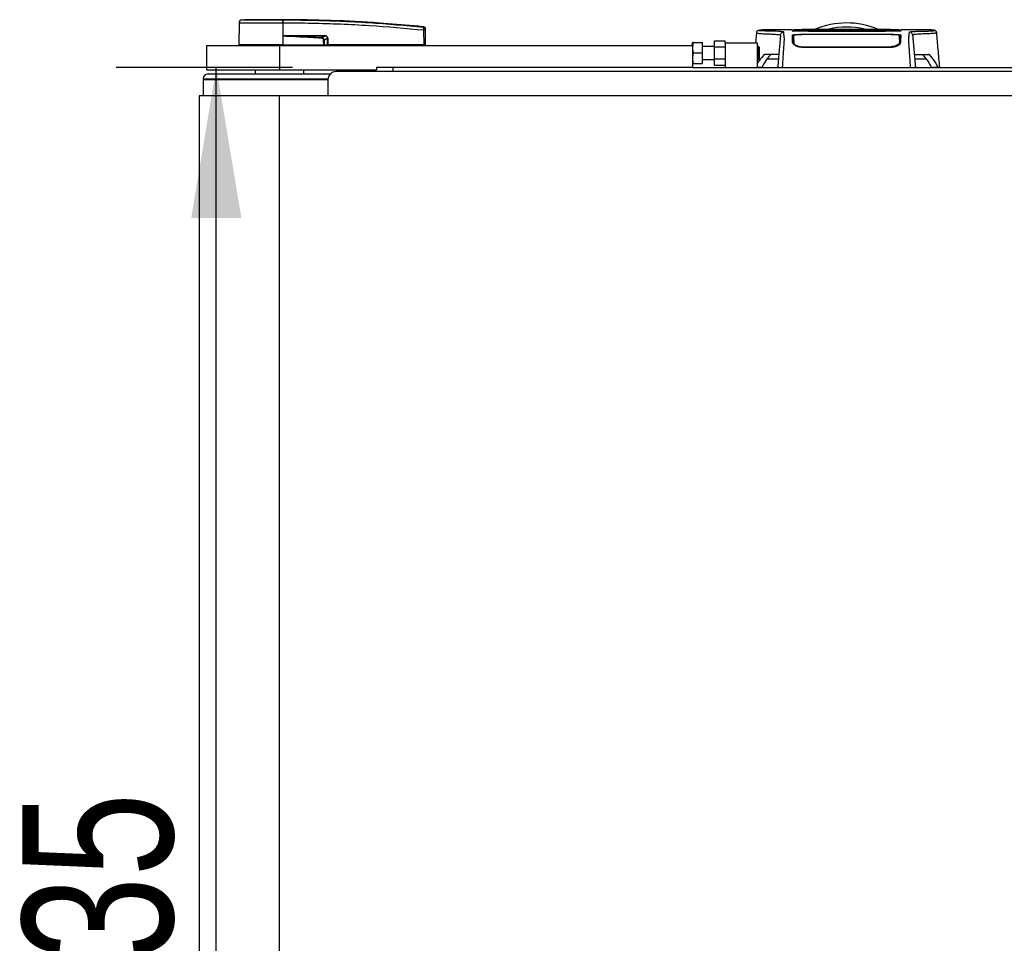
# Model space of a CAD drawing. Header units: millimetres. Extents: x 0 to 420, y 0 to 297.
# Tile 4 of 95: x 53 to 72, y 102 to 121. Entities that reach past the tile are written whole.
import ezdxf

# ---------------------------------------------------------------- set-up
doc = ezdxf.new("R2010")
doc.units = ezdxf.units.MM
doc.layers.add('QUOTE', color=174, linetype='Continuous')
doc.styles.add('SLDTEXTSTYLE3', font='TXT', dxfattribs={"width": 0.75})
doc.dimstyles.new('SLDDIMSTYLE0', dxfattribs={"dimtxt": 3, "dimasz": 3, "dimexe": 0, "dimexo": 0.0625, "dimgap": 0.75, "dimtad": 1, "dimlfac": 30.949255, "dimrnd": 1e-09, "dimzin": 12, "dimdsep": 46, "dimtxsty": 'SLDTEXTSTYLE3', "dimsah": 1, "dimcen": 0.09, "dimadec": 0, "dimazin": 3, "dimtfac": 1, "dimtdec": 3, "dimtofl": 0, "dimtmove": 0, "dimatfit": 3, "dimfxl": 0, "dimfrac": 2, "dimtolj": 1, "dimtzin": 12, "dimarcsym": 0})

# ---------------------------------------------------------------- blocks, each defined once
blk = doc.blocks.new('_D')
at = {"layer": 'QUOTE'}
for p, q in [((58.04, 119.645), (54.521, 119.645)), ((56.521, 86.204), (56.521, 119.645)), ((58.04, 86.204), (54.521, 86.204))]:
    blk.add_line(p, q, dxfattribs=at)
for points in [[(56.521, 119.645), (56.021, 116.645), (57.021, 116.645)], [(56.521, 86.204), (57.021, 89.204), (56.021, 89.204)]]:
    blk.add_solid(points, dxfattribs=at)
at = {"layer": 'QUOTE', "insert": (52.654, 98.491), "char_height": 3, "attachment_point": 1, "rotation": 90, "style": 'SLDTEXTSTYLE3'}
blk.add_mtext('1035', dxfattribs=at)

msp = doc.modelspace()

# ---------------------------------------------------------------- linework, layer by layer
at = {"color": 7, "linetype": 'Continuous', "lineweight": 25}
for p, q in [((57.03232, 120.59413), (57.08853, 120.59858)), ((57.84589, 120.59858), (57.84585, 120.59858)), ((56.97455, 120.53044), (56.97077, 120.09776)), ((57.84594, 120.53046), (57.84626, 120.09776)), ((57.85119, 120.53046), (57.84594, 120.53046)), ((60.6591, 120.45564), (60.66012, 120.45554)), ((60.66257, 120.09776), (60.66005, 120.38708)), ((60.66014, 120.45553), (60.66012, 120.45554)), ((60.68372, 120.38708), (60.68625, 120.09776)), ((67.44243, 120.39609), (67.44663, 120.39609)), ((68.00285, 120.39641), (67.44663, 120.39641)), ((68.03069, 120.38874), (68.03082, 120.37964)), ((68.94184, 120.38018), (68.19869, 120.38018)), ((68.2147, 120.37748), (69.95977, 120.37748)), ((69.88765, 120.36781), (68.28402, 120.36781)), ((69.67287, 120.36473), (68.5016, 120.36473)), ((68.94184, 120.37931), (68.94184, 120.38018)), ((69.23264, 120.37931), (68.94184, 120.37931)), ((68.95799, 120.38015), (69.21648, 120.38016)), ((68.95799, 120.38015), (68.95799, 120.37931)), ((69.21648, 120.38016), (69.21648, 120.37931)), ((69.23264, 120.37931), (69.23264, 120.38018)), ((69.97579, 120.38018), (69.23264, 120.38018)), ((70.14366, 120.38076), (70.1438, 120.38986)), ((70.1437, 120.3843), (70.14367, 120.38219)), ((70.1438, 120.38994), (70.14377, 120.38826)), ((70.14389, 120.39519), (70.14389, 120.39498)), ((70.72752, 120.39641), (70.17162, 120.39641)), ((57.84796, 120.27539), (57.84641, 120.09776)), ((57.84796, 120.27539), (57.84798, 120.27718)), ((57.91631, 120.28107), (58.67457, 120.28107)), ((58.67498, 120.27271), (57.91673, 120.27271)), ((58.61818, 120.24318), (58.67498, 120.27271)), ((58.73946, 120.22819), (58.6713, 120.19276)), ((58.73997, 120.09776), (58.73946, 120.22819)), ((58.7455, 120.22819), (58.74601, 120.09776)), ((66.45389, 120.17872), (66.66392, 120.17872)), ((66.45389, 120.05746), (66.45389, 120.17872)), ((66.66392, 120.13007), (66.66392, 120.17872)), ((67.29004, 120.3402), (67.27167, 120.13007)), ((67.29395, 120.34001), (67.29383, 120.33987)), ((68.94184, 120.30217), (68.19869, 120.30217)), ((68.94184, 120.30683), (69.23264, 120.30683)), ((68.94184, 120.30683), (68.94184, 120.30217)), ((68.95799, 120.3049), (68.95799, 120.30089)), ((69.21648, 120.3049), (68.95799, 120.3049)), ((69.21648, 120.30089), (69.21648, 120.3049)), ((69.96438, 120.30093), (69.21648, 120.30089)), ((69.23264, 120.30683), (69.23264, 120.30217)), ((69.97579, 120.30217), (69.23264, 120.30217)), ((70.88052, 120.34001), (70.88064, 120.33987)), ((56.32441, 120.0816), (56.32441, 119.59694)), ((56.32441, 120.0816), (57.7784, 120.0816)), ((57.84626, 120.09776), (56.97077, 120.09776)), ((56.9865, 120.09776), (56.98678, 120.0816)), ((57.7784, 120.0816), (57.7784, 119.59694)), ((57.7784, 120.0816), (66.0177, 120.0816)), ((57.8456, 120.09776), (57.84559, 120.0816)), ((57.84641, 120.09776), (57.84626, 120.09776)), ((57.84641, 120.09776), (58.66546, 120.09776)), ((58.6604, 120.09776), (58.66028, 120.0816)), ((58.66794, 120.09776), (58.73997, 120.09776)), ((58.72881, 120.09776), (58.72861, 120.0816)), ((58.74601, 120.09776), (58.73997, 120.09776)), ((58.74474, 120.09776), (58.74472, 120.0816)), ((60.66257, 120.09776), (58.74601, 120.09776)), ((60.66138, 120.09776), (60.66136, 120.0816)), ((60.66257, 120.09776), (60.68625, 120.09776)), ((60.67052, 120.09776), (60.67023, 120.0816)), ((64.51625, 120.08241), (64.51625, 120.0816)), ((64.77439, 120.0816), (64.77439, 120.08241)), ((66.02129, 120.14623), (66.0177, 120.13815)), ((66.0177, 120.0816), (66.0177, 120.13815)), ((66.0177, 120.0816), (66.0177, 119.64541)), ((66.03573, 120.14623), (66.21156, 120.14623)), ((66.21156, 119.9362), (66.21156, 120.14623)), ((66.45389, 120.06545), (66.21156, 120.06545)), ((66.45389, 120.05746), (66.66392, 120.05746)), ((66.45389, 119.81495), (66.45389, 120.05746)), ((66.66392, 120.13007), (66.66392, 119.64541)), ((67.31013, 120.13007), (66.66392, 120.13007)), ((67.31013, 119.64541), (67.31013, 120.13007)), ((67.32952, 120.06545), (67.31013, 120.06545)), ((67.34245, 120.05252), (67.32952, 120.06545)), ((67.32952, 119.80696), (67.32952, 120.06545)), ((67.34245, 120.05252), (67.34245, 119.81989)), ((68.03045, 120.12526), (68.04173, 120.09991)), ((68.03499, 120.14254), (68.03494, 120.10604)), ((68.19869, 120.05995), (68.19869, 120.04381)), ((69.97579, 120.04606), (68.19869, 120.04606)), ((69.97579, 120.05992), (69.97578, 120.04383)), ((70.13948, 120.14252), (70.13973, 120.1061)), ((66.03573, 119.9362), (66.21156, 119.9362)), ((66.21156, 119.72618), (66.21156, 119.9362)), ((66.21156, 119.80696), (66.45389, 119.80696)), ((66.45389, 119.81495), (66.66392, 119.81495)), ((66.45389, 119.69369), (66.45389, 119.81495)), ((67.31013, 119.80696), (67.32952, 119.80696)), ((67.32952, 119.80696), (67.34245, 119.81989)), ((67.44239, 119.90315), (67.44902, 119.9069)), ((67.44479, 119.90315), (67.44239, 119.90315)), ((67.72842, 119.80997), (67.50036, 119.80997)), ((70.67412, 119.80997), (70.44606, 119.80997)), ((70.72545, 119.9069), (70.73209, 119.90315)), ((70.73209, 119.90315), (70.72968, 119.90315)), ((56.32441, 119.59694), (57.7784, 119.59694)), ((57.29374, 119.59694), (57.29374, 119.51616)), ((57.7784, 119.59694), (59.71706, 119.59694)), ((58.26307, 119.51616), (58.26307, 119.59694)), ((111.79155, 119.56463), (58.90929, 119.56463)), ((66.0177, 119.64541), (59.71706, 119.64541)), ((59.71706, 119.64541), (59.71706, 119.59694)), ((60.04017, 119.64541), (60.04017, 119.56463)), ((66.0177, 119.73426), (66.02129, 119.72618)), ((66.0177, 119.64541), (211.09389, 119.64541)), ((66.03573, 119.72618), (66.21156, 119.72618)), ((66.45389, 119.69369), (66.66392, 119.69369)), ((67.31013, 119.65166), (67.39872, 119.65166)), ((67.69786, 119.64569), (67.69185, 119.64541)), ((67.69786, 119.64569), (67.71405, 119.64569)), ((67.69786, 119.64541), (67.69786, 119.64569)), ((70.46043, 119.64569), (70.4766, 119.64569)), ((70.4826, 119.64541), (70.4766, 119.64569)), ((70.4766, 119.64569), (70.4766, 119.64541)), ((70.77575, 119.65166), (70.90627, 119.65166)), ((70.90627, 119.65166), (70.91153, 119.64541)), ((56.25979, 119.40307), (56.25915, 119.07996)), ((56.25979, 119.41923), (58.74854, 119.41923)), ((56.25979, 119.40307), (58.74773, 119.40307)), ((56.35672, 119.51616), (58.56959, 119.51616)), ((56.37288, 119.41923), (56.37288, 119.40307)), ((57.35143, 119.40307), (57.35143, 119.41923)), ((57.37266, 119.40631), (57.66361, 119.40631)), ((57.66361, 119.40307), (57.66361, 119.41923)), ((58.56959, 119.51616), (58.79391, 119.51616)), ((58.74773, 119.40307), (58.74773, 119.07996)), ((56.17901, 119.07996), (56.17901, 86.76901)), ((57.7784, 119.07996), (56.17901, 119.07996)), ((57.7784, 86.76901), (57.7784, 119.07996)), ((219.33318, 119.07996), (57.7784, 119.07996))]:
    msp.add_line(p, q, dxfattribs=at)
at = {"color": 7, "linetype": 'Continuous', "lineweight": 25, "flags": 128}
for points in [[(68.95799, 120.38043), (68.63487, 120.38044), (68.19869, 120.38045)], [(69.97579, 120.38045), (69.79484, 120.38044), (69.21648, 120.38043)], [(57.84796, 120.27539), (57.88647, 120.27389), (57.91673, 120.27271)], [(58.61751, 120.22926), (58.61761, 120.23137), (58.61771, 120.23344), (58.6178, 120.23544), (58.61789, 120.23733), (58.61798, 120.23907), (58.61805, 120.24065), (58.61812, 120.24203), (58.61818, 120.24318)], [(68.03238, 120.29226), (68.03234, 120.24693), (68.03233, 120.23504), (68.0323, 120.21161), (68.0323, 120.2016)], [(68.95799, 120.30089), (68.38141, 120.30091), (68.2101, 120.30093)], [(70.14216, 120.2016), (70.14215, 120.22477), (70.14213, 120.24793), (70.1421, 120.29227)], [(57.37202, 119.40307), (57.37245, 119.40533), (57.37367, 119.41008), (57.37515, 119.41397), (57.37682, 119.41685), (57.37864, 119.41863), (57.38052, 119.41923)]]:
    msp.add_lwpolyline(points, dxfattribs=at)
at = {"color": 7, "linetype": 'Continuous', "lineweight": 25}
for centre, radius, start, end in [((57.03917, 120.52988), 0.06462, 96.076872, 179.499989), ((57.60319, 120.54395), 0.24312, 356.819927, 11.918257), ((56.53552, 120.44472), 1.31933, 6.503389, 6.696809), ((57.60847, 120.5441), 0.2431, 356.784062, 11.882918), ((60.67189, 119.67175), 0.71543, 89.051899, 90.948101), ((60.65762, 120.42495), 0.02577, 0.615859, 83.895805), ((69.08724, 118.91841), 1.61555, 67.229382, 112.883607), ((69.08724, 118.91841), 1.53227, 76.526839, 103.39008), ((57.98325, 120.28019), 0.06694, 179.25241, 186.414342), ((58.7415, 120.28019), 0.06694, 179.25241, 186.414342), ((58.74248, 121.05115), 0.82296, 269.78976, 270.21024), ((58.90929, 119.40307), 0.16155, 90, 180), ((56.35672, 119.41923), 0.09693, 90, 180)]:
    msp.add_arc(centre, radius, start, end, dxfattribs=at)
for centre, major_axis, ratio, start_param, end_param in [((58.5914, 120.17455), (0.06463, 0.03416), 0.66301777, 5.94884055, 7.12572739), ((58.5914, 120.17441), (0.07403, 0.03939), 0.77058227, 5.94675229, 7.12363913), ((58.63085, 120.19526), (0.10986, 0.05404), 0.60672542, 5.99588539, 7.17277223), ((58.63167, 120.19534), (0.10394, 0.05145), 0.5569608, 5.9946727, 7.17155954)]:
    msp.add_ellipse(centre, major_axis=major_axis, ratio=ratio, start_param=start_param, end_param=end_param, dxfattribs=at)
for points, knots in [([(57.03232, 120.59413), (57.03441, 120.59413), (57.03859, 120.59413), (57.07124, 120.59417), (57.12278, 120.59414), (57.19299, 120.59415), (57.28004, 120.59415), (57.38098, 120.59412), (57.49344, 120.59415), (57.61001, 120.59415), (57.72712, 120.59414), (57.80309, 120.59415), (57.84108, 120.59416)], [0, 0, 0, 0, 0.1019155, 0.20383364, 0.30575296, 0.40767117, 0.50960195, 0.6115312, 0.71346155, 0.81539292, 0.90769638, 1, 1, 1, 1]), ([(57.84585, 120.59858), (57.79788, 120.59858), (57.70179, 120.59858), (57.56025, 120.59858), (57.42868, 120.59858), (57.31169, 120.59858), (57.21534, 120.59858), (57.14344, 120.59858), (57.09699, 120.59858), (57.09134, 120.59858), (57.08853, 120.59858)], [0, 0, 0, 0, 0.12488045, 0.25013958, 0.37464939, 0.49981249, 0.62476421, 0.74955772, 0.87492377, 1, 1, 1, 1]), ([(57.84108, 120.59416), (57.84284, 120.59417), (57.8446, 120.59418), (57.84636, 120.59415), (57.84636, 120.59415)], [0, 0, 0, 0, 0.99963467, 1, 1, 1, 1]), ([(60.66012, 120.45554), (60.64927, 120.45664), (60.58228, 120.46344), (60.28838, 120.49213), (59.68452, 120.54146), (58.81329, 120.58886), (58.16849, 120.59534), (57.84589, 120.59858)], [0, 0, 0, 0, 0.01170126, 0.07220884, 0.31419353, 0.65688711, 1, 1, 1, 1]), ([(57.84636, 120.59415), (57.84636, 120.59415), (58.03777, 120.59405), (58.42061, 120.59008), (58.99465, 120.57194), (59.74198, 120.53422), (60.29652, 120.48371), (60.66036, 120.45058)], [0, 0, 0, 0, 0.00000069, 0.20371068, 0.40747211, 0.61123305, 1, 1, 1, 1]), ([(57.84594, 120.53046), (57.80549, 120.53045), (57.72363, 120.53044), (57.59808, 120.53045), (57.47192, 120.53047), (57.35134, 120.53042), (57.24184, 120.53046), (57.14852, 120.53045), (57.07219, 120.53043), (57.01695, 120.53047), (56.98128, 120.53046), (56.97681, 120.53045), (56.97455, 120.53044)], [0, 0, 0, 0, 0.09123037, 0.18462249, 0.28509302, 0.38847717, 0.48894659, 0.59232958, 0.69279869, 0.79618144, 0.89663467, 1, 1, 1, 1]), ([(60.66005, 120.38708), (60.2966, 120.42021), (59.74294, 120.47069), (58.99689, 120.50819), (58.42417, 120.52689), (58.04215, 120.52927), (57.85119, 120.53046)], [0, 0, 0, 0, 0.38905274, 0.59267292, 0.79638077, 1, 1, 1, 1]), ([(60.66005, 120.38708), (60.66028, 120.39432), (60.66073, 120.40882), (60.66103, 120.42802), (60.66099, 120.44243), (60.6607, 120.44895), (60.66043, 120.45025), (60.66036, 120.45058)], [0, 0, 0, 0, 0.23108965, 0.4626691, 0.69303153, 0.92227335, 1, 1, 1, 1]), ([(60.66036, 120.45058), (60.6603, 120.45249), (60.66023, 120.45509), (60.66016, 120.45544), (60.66014, 120.45553)], [0, 0, 0, 0, 0.73611582, 1, 1, 1, 1]), ([(60.66014, 120.45553), (60.663, 120.45495), (60.66873, 120.45379), (60.67597, 120.44857), (60.68116, 120.4414), (60.68315, 120.43478), (60.68331, 120.43094), (60.68335, 120.43005)], [0, 0, 0, 0, 0.23106275, 0.462125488, 0.693188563, 0.928393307, 1, 1, 1, 1]), ([(60.68335, 120.43005), (60.68335, 120.42996), (60.68335, 120.42962), (60.68337, 120.42709), (60.68339, 120.42523)], [0, 0, 0, 0, 0.26342591, 1, 1, 1, 1]), ([(60.68339, 120.42523), (60.68339, 120.42504), (60.6834, 120.42428), (60.68343, 120.42038), (60.68351, 120.41172), (60.68361, 120.40016), (60.68369, 120.39144), (60.68372, 120.38708)], [0, 0, 0, 0, 0.07774703, 0.30683638, 0.53695653, 0.76850921, 1, 1, 1, 1]), ([(67.45172, 120.39635), (67.43758, 120.39586), (67.40783, 120.39483), (67.37147, 120.38912), (67.34426, 120.38465), (67.32659, 120.38161), (67.31738, 120.37877), (67.3001, 120.37081), (67.29311, 120.34936), (67.29001, 120.33985)], [0, 0, 0, 0, 0.14962216, 0.31480836, 0.49545182, 0.64108218, 0.78518854, 0.90475494, 1, 1, 1, 1]), ([(67.83499, 120.35117), (67.83087, 120.35325), (67.82274, 120.35736), (67.77612, 120.36223), (67.72182, 120.36614), (67.66071, 120.36917), (67.59943, 120.37123), (67.54201, 120.37245), (67.48553, 120.37221), (67.43181, 120.3732), (67.38611, 120.37549), (67.3545, 120.3782), (67.33701, 120.3813), (67.33543, 120.38471), (67.35058, 120.38836), (67.37707, 120.39168), (67.4065, 120.39425), (67.42638, 120.39622), (67.43923, 120.39612), (67.44243, 120.39609)], [0, 0, 0, 0, 0.05621973, 0.11115266, 0.16546935, 0.21844746, 0.27546115, 0.32872461, 0.38365266, 0.45645174, 0.53050541, 0.6039745, 0.67660627, 0.75406842, 0.83144258, 0.90787271, 0.94870188, 0.98722177, 1, 1, 1, 1]), ([(67.77061, 120.2922), (67.77208, 120.29981), (67.77514, 120.31558), (67.79035, 120.33527), (67.81129, 120.34869), (67.82727, 120.35036), (67.83499, 120.35117)], [0, 0, 0, 0, 0.24120147, 0.5, 0.75879853, 1, 1, 1, 1]), ([(67.81132, 119.64541), (67.81222, 119.65793), (67.81417, 119.68493), (67.81674, 119.72502), (67.81958, 119.77217), (67.8217, 119.81161), (67.82361, 119.8468), (67.82552, 119.87958), (67.82828, 119.91678), (67.83157, 119.95845), (67.83449, 119.99773), (67.83785, 120.04412), (67.84127, 120.09453), (67.8443, 120.14302), (67.84627, 120.18), (67.84687, 120.19711), (67.84704, 120.20593), (67.84708, 120.20912), (67.84709, 120.21218), (67.84708, 120.21514), (67.84705, 120.21799), (67.84699, 120.22075), (67.84685, 120.22518), (67.84654, 120.23095), (67.84594, 120.23846), (67.84507, 120.24704), (67.84391, 120.25765), (67.84298, 120.26559), (67.84237, 120.27055), (67.84217, 120.27215), (67.84195, 120.2739), (67.84171, 120.27579), (67.84145, 120.27784), (67.84117, 120.28003), (67.84088, 120.28236), (67.84042, 120.28589), (67.83982, 120.29062), (67.8391, 120.29617), (67.8383, 120.30245), (67.83751, 120.3088), (67.83668, 120.31569), (67.83576, 120.32415), (67.83498, 120.33377), (67.83457, 120.34347), (67.83485, 120.34868), (67.83499, 120.35117)], [0, 0, 0, 0, 0.00965422, 0.02080777, 0.03106144, 0.04695632, 0.05363076, 0.06332171, 0.07944787, 0.09513433, 0.11098812, 0.1264164, 0.15394151, 0.18248268, 0.21412153, 0.25173969, 0.25807756, 0.26470639, 0.27164528, 0.2789144, 0.28653502, 0.29452959, 0.30292173, 0.32825756, 0.35736257, 0.39783448, 0.44561968, 0.50125245, 0.50814496, 0.51574476, 0.52407276, 0.53315127, 0.54300388, 0.5536554, 0.56513175, 0.57745987, 0.6061763, 0.63677252, 0.6637765, 0.70682954, 0.7424198, 0.78369849, 0.86155909, 0.93405144, 1, 1, 1, 1]), ([(68.00826, 120.37516), (68.00588, 120.37525), (67.99826, 120.37552), (68.00078, 120.37601), (68.02148, 120.37637), (68.03153, 120.37655)], [0, 0, 0, 0, 0.18943846, 0.6067811, 1, 1, 1, 1]), ([(68.00285, 120.3964), (68.00287, 120.39593), (68.0029, 120.395), (68.00299, 120.39267), (68.00329, 120.38394), (68.00335, 120.38219)], [0, 0, 0, 0, 0.44375031, 0.88835233, 1, 1, 1, 1]), ([(68.00335, 120.38219), (68.00325, 120.38507), (68.0031, 120.38934), (68.00297, 120.39315), (68.00292, 120.39439)], [0, 0, 0, 0, 0.67452653, 1, 1, 1, 1]), ([(68.19869, 120.38018), (68.17673, 120.3802), (68.13281, 120.38024), (68.07427, 120.38058), (68.03009, 120.38109), (68.00669, 120.38166), (68.0043, 120.38204), (68.00335, 120.38219)], [0, 0, 0, 0, 0.214716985, 0.429430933, 0.64424617, 0.859057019, 1, 1, 1, 1]), ([(68.00846, 120.37519), (68.00714, 120.37523), (68.00511, 120.37529), (68.00508, 120.37529), (68.00507, 120.37529)], [0, 0, 0, 0, 0.65263471, 1, 1, 1, 1]), ([(68.28994, 120.36756), (68.25437, 120.36955), (68.18777, 120.37326), (68.08262, 120.37297), (68.02065, 120.3748), (68.00826, 120.37516)], [0, 0, 0, 0, 0.47837414, 0.89568468, 1, 1, 1, 1]), ([(70.14391, 120.39585), (70.06048, 120.39821), (69.8894, 120.40305), (69.62923, 120.4034), (69.36221, 120.40339), (69.06329, 120.40347), (68.73387, 120.4039), (68.37994, 120.40499), (68.14591, 120.39885), (68.03057, 120.39583)], [0, 0, 0, 0, 0.12052488, 0.24714067, 0.37252922, 0.4974044, 0.66507391, 0.83492694, 1, 1, 1, 1]), ([(68.03081, 120.38219), (68.0308, 120.38284), (68.03077, 120.38432), (68.03074, 120.38602), (68.03073, 120.38698)], [0, 0, 0, 0, 0.43708971, 1, 1, 1, 1]), ([(68.03081, 120.38219), (68.03211, 120.38203), (68.03497, 120.38166), (68.05952, 120.38116), (68.09995, 120.38074), (68.1488, 120.38049), (68.18315, 120.38046), (68.19869, 120.38045)], [0, 0, 0, 0, 0.17894419, 0.39401351, 0.60853915, 0.8229777, 1, 1, 1, 1]), ([(68.03153, 120.37655), (68.03205, 120.37656), (68.0415, 120.37676), (68.07988, 120.37708), (68.14207, 120.37742), (68.19049, 120.37746), (68.2147, 120.37748)], [0, 0, 0, 0, 0.01892941, 0.34589896, 0.6729266, 1, 1, 1, 1]), ([(68.5016, 120.36473), (68.49639, 120.36474), (68.46723, 120.36475), (68.41444, 120.36498), (68.35355, 120.36564), (68.30759, 120.36656), (68.29582, 120.36723), (68.28994, 120.36756)], [0, 0, 0, 0, 0.05157188, 0.28848308, 0.52553485, 0.76276029, 1, 1, 1, 1]), ([(69.88454, 120.36757), (69.88364, 120.36749), (69.87866, 120.36709), (69.85764, 120.36635), (69.80909, 120.36548), (69.74502, 120.36486), (69.69692, 120.36477), (69.67287, 120.36473)], [0, 0, 0, 0, 0.05239604, 0.28950373, 0.526414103, 0.763219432, 1, 1, 1, 1]), ([(70.16621, 120.37516), (70.112, 120.37414), (70.01041, 120.37223), (69.92768, 120.37127), (69.89172, 120.36818), (69.88454, 120.36757)], [0, 0, 0, 0, 0.47789779, 0.89561471, 1, 1, 1, 1]), ([(69.95977, 120.37748), (69.97066, 120.37748), (70.00549, 120.37746), (70.06299, 120.37728), (70.11873, 120.37688), (70.15118, 120.37652), (70.15689, 120.37632), (70.15708, 120.37631)], [0, 0, 0, 0, 0.13027841, 0.4169082, 0.70350449, 0.99007262, 1, 1, 1, 1]), ([(70.17112, 120.38219), (70.16896, 120.38196), (70.16462, 120.3815), (70.13092, 120.3809), (70.08132, 120.38045), (70.02641, 120.38021), (69.99015, 120.38019), (69.97579, 120.38018)], [0, 0, 0, 0, 0.21474819, 0.42949365, 0.64433813, 0.85913498, 1, 1, 1, 1]), ([(70.15708, 120.37631), (70.16442, 120.37612), (70.17937, 120.37573), (70.17065, 120.37536), (70.16621, 120.37516)], [0, 0, 0, 0, 0.49113601, 1, 1, 1, 1]), ([(70.17008, 120.37533), (70.17012, 120.37534), (70.17041, 120.37536), (70.16857, 120.37524), (70.16581, 120.37517), (70.16502, 120.37515)], [0, 0, 0, 0, 0.09601438, 0.73999036, 1, 1, 1, 1]), ([(70.17158, 120.39507), (70.17158, 120.39507), (70.17155, 120.39418), (70.17133, 120.38832), (70.17121, 120.38465), (70.17112, 120.38219)], [0, 0, 0, 0, 0.0000296, 0.33337067, 1, 1, 1, 1]), ([(70.36315, 119.64541), (70.3622, 119.6589), (70.36028, 119.68591), (70.35767, 119.72596), (70.35572, 119.75851), (70.35429, 119.78382), (70.35325, 119.80279), (70.35232, 119.81995), (70.35142, 119.83663), (70.35045, 119.85392), (70.34846, 119.88742), (70.34504, 119.93089), (70.34089, 119.98519), (70.33688, 120.04041), (70.3332, 120.09453), (70.33003, 120.14531), (70.32806, 120.18298), (70.32738, 120.20434), (70.32737, 120.21807), (70.32772, 120.2281), (70.32828, 120.23558), (70.32886, 120.24173), (70.32931, 120.24604), (70.32972, 120.24993), (70.33011, 120.25346), (70.33052, 120.25714), (70.33096, 120.26099), (70.33143, 120.26498), (70.33194, 120.26921), (70.33254, 120.27403), (70.33327, 120.27981), (70.33416, 120.2868), (70.33512, 120.29418), (70.3361, 120.30183), (70.33697, 120.3088), (70.33779, 120.31562), (70.33857, 120.3228), (70.33926, 120.33041), (70.33973, 120.33813), (70.33987, 120.3451), (70.33961, 120.34918), (70.33949, 120.35117)], [0, 0, 0, 0, 0.01040061, 0.02080672, 0.03106116, 0.03614099, 0.04145683, 0.04698488, 0.05107961, 0.056575, 0.06335413, 0.08477825, 0.10578404, 0.12644249, 0.15396653, 0.18250697, 0.21827305, 0.25692616, 0.28371553, 0.31573913, 0.35433978, 0.37618226, 0.39782595, 0.41302567, 0.42902685, 0.44584073, 0.46347795, 0.48194851, 0.50126173, 0.52284596, 0.55053669, 0.58490472, 0.6264984, 0.66378186, 0.70683381, 0.74242415, 0.78255841, 0.83794342, 0.89093876, 0.94676606, 1, 1, 1, 1]), ([(70.33949, 120.35117), (70.34126, 120.35256), (70.34476, 120.35531), (70.36777, 120.35888), (70.39717, 120.362), (70.43187, 120.36469), (70.46867, 120.36692), (70.50573, 120.36872), (70.54035, 120.37007), (70.57258, 120.37108), (70.60203, 120.37178), (70.62991, 120.37223), (70.65621, 120.37245), (70.70272, 120.37223), (70.76078, 120.3738), (70.81285, 120.3772), (70.83773, 120.38099), (70.83904, 120.38498), (70.8204, 120.38884), (70.78457, 120.39349), (70.74618, 120.39525), (70.72752, 120.39611)], [0, 0, 0, 0, 0.03686721, 0.07291704, 0.10855648, 0.14396977, 0.17902456, 0.21178707, 0.24346721, 0.27097218, 0.29845751, 0.32572816, 0.3526519, 0.37978509, 0.47831776, 0.57597942, 0.67287632, 0.75524138, 0.83791931, 0.92119484, 1, 1, 1, 1]), ([(70.40387, 120.2922), (70.40239, 120.29981), (70.39933, 120.31558), (70.38413, 120.33527), (70.36319, 120.34869), (70.3472, 120.35036), (70.33949, 120.35117)], [0, 0, 0, 0, 0.24120147, 0.5, 0.75879853, 1, 1, 1, 1]), ([(70.88446, 120.33985), (70.88136, 120.34936), (70.87437, 120.37081), (70.85709, 120.37877), (70.84789, 120.38161), (70.83022, 120.38465), (70.803, 120.38912), (70.76664, 120.39483), (70.7369, 120.39586), (70.72276, 120.39635)], [0, 0, 0, 0, 0.095245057, 0.214811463, 0.358917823, 0.504548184, 0.685191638, 0.850377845, 1, 1, 1, 1]), ([(70.72752, 120.39611), (70.72616, 120.39629), (70.72474, 120.39648), (70.72292, 120.39634), (70.72285, 120.39634)], [0, 0, 0, 0, 0.96013712, 1, 1, 1, 1]), ([(58.61751, 120.22926), (58.47381, 120.23697), (58.2172, 120.25073), (57.96079, 120.26785), (57.84796, 120.27539)], [0, 0, 0, 0, 0.55997278, 1, 1, 1, 1]), ([(57.84798, 120.27718), (57.84842, 120.27731), (57.84954, 120.27763), (57.85171, 120.27808), (57.85498, 120.27861), (57.85987, 120.27919), (57.86715, 120.2798), (57.87801, 120.28041), (57.89477, 120.28096), (57.9081, 120.28103), (57.91631, 120.28107)], [0, 0, 0, 0, 0.0199034, 0.05101553, 0.09695623, 0.16503878, 0.26617597, 0.41665359, 0.64077612, 1, 1, 1, 1]), ([(57.91673, 120.27271), (58.04768, 120.26763), (58.28152, 120.25856), (58.51531, 120.24788), (58.61818, 120.24318)], [0, 0, 0, 0, 0.56002522, 1, 1, 1, 1]), ([(58.65988, 120.19276), (58.66228, 120.19276), (58.66656, 120.19277), (58.66985, 120.19276), (58.6713, 120.19276)], [0, 0, 0, 0, 0.56, 1, 1, 1, 1]), ([(58.66546, 120.09776), (58.66384, 120.11548), (58.66094, 120.14709), (58.6602, 120.17881), (58.65988, 120.19276)], [0, 0, 0, 0, 0.56058603, 1, 1, 1, 1]), ([(58.6713, 120.19276), (58.67106, 120.17501), (58.67063, 120.14328), (58.66876, 120.11168), (58.66794, 120.09776)], [0, 0, 0, 0, 0.55939227, 1, 1, 1, 1]), ([(67.29383, 120.33987), (67.29269, 120.33892), (67.28761, 120.3347), (67.3199, 120.32786), (67.39346, 120.31967), (67.48431, 120.31789), (67.56459, 120.31408), (67.61974, 120.311), (67.67344, 120.3073), (67.72101, 120.30297), (67.76052, 120.29806), (67.76724, 120.29416), (67.77061, 120.2922)], [0, 0, 0, 0, 0.05089799, 0.22701958, 0.40458189, 0.58203683, 0.65175153, 0.72147534, 0.79113127, 0.86065885, 0.93011681, 1, 1, 1, 1]), ([(67.77061, 120.2922), (67.77038, 120.2896), (67.76992, 120.2843), (67.769, 120.2738), (67.76792, 120.26149), (67.76674, 120.24801), (67.76552, 120.23399), (67.76458, 120.22326), (67.76393, 120.2158), (67.76358, 120.21191), (67.76323, 120.2079), (67.76287, 120.20377), (67.7625, 120.19951), (67.76212, 120.19519), (67.76172, 120.19058), (67.76127, 120.18545), (67.76075, 120.17949), (67.76015, 120.17271), (67.75952, 120.1654), (67.75881, 120.15733), (67.758, 120.14812), (67.75697, 120.13636), (67.75563, 120.12095), (67.75372, 120.09913), (67.751, 120.06805), (67.74699, 120.02222), (67.74228, 119.96839), (67.73752, 119.91401), (67.73313, 119.86379), (67.72928, 119.81981), (67.72553, 119.77695), (67.72264, 119.74394), (67.72022, 119.71631), (67.71826, 119.6938), (67.71617, 119.66996), (67.71475, 119.65371), (67.71402, 119.64541)], [0, 0, 0, 0, 0.06946876, 0.14129082, 0.21546943, 0.28878046, 0.35249328, 0.41592792, 0.43212319, 0.44863682, 0.46546884, 0.48261925, 0.50008806, 0.51787528, 0.53516899, 0.55562395, 0.57924015, 0.60601761, 0.63595633, 0.6653451, 0.70151587, 0.73871879, 0.77505525, 0.80544439, 0.8348007, 0.86386977, 0.89313471, 0.91269266, 0.93347159, 0.95287654, 0.9643483, 0.97519881, 0.98089522, 0.9869973, 0.99335869, 1, 1, 1, 1]), ([(68.00647, 120.29285), (68.00856, 120.29392), (68.01274, 120.29605), (68.04584, 120.29884), (68.09462, 120.30092), (68.14873, 120.30201), (68.18449, 120.30212), (68.19869, 120.30217)], [0, 0, 0, 0, 0.21475602, 0.42951429, 0.64422712, 0.85870581, 1, 1, 1, 1]), ([(68.01172, 120.14248), (68.01126, 120.15555), (68.01034, 120.18171), (68.00934, 120.21021), (68.00849, 120.23531), (68.00762, 120.25989), (68.00689, 120.28087), (68.00647, 120.29285)], [0, 0, 0, 0, 0.0751699, 0.15046197, 0.30471802, 0.60298005, 1, 1, 1, 1]), ([(68.02571, 120.28046), (68.02019, 120.27991), (68.0083, 120.27873), (68.00729, 120.27739), (68.00675, 120.27667)], [0, 0, 0, 0, 0.46450973, 1, 1, 1, 1]), ([(68.0278, 120.27667), (68.02809, 120.26033), (68.02852, 120.2358), (68.02882, 120.21843), (68.02919, 120.19713), (68.02926, 120.19327)], [0, 0, 0, 0, 0.62064574, 0.93113403, 1, 1, 1, 1]), ([(68.2101, 120.30092), (68.19015, 120.30083), (68.15026, 120.30064), (68.09707, 120.29918), (68.05688, 120.29701), (68.03543, 120.29457), (68.03325, 120.29292), (68.03238, 120.29226)], [0, 0, 0, 0, 0.21399393, 0.42798011, 0.64218009, 0.8568088, 1, 1, 1, 1]), ([(68.03499, 120.14254), (68.03469, 120.16016), (68.03407, 120.19534), (68.03371, 120.21598), (68.03338, 120.235), (68.03297, 120.25823), (68.03262, 120.27851), (68.03238, 120.29226)], [0, 0, 0, 0, 0.10832852, 0.21630795, 0.32475275, 0.54221862, 1, 1, 1, 1]), ([(68.03407, 120.19524), (68.03421, 120.18687), (68.03443, 120.17301), (68.03462, 120.15219), (68.03474, 120.13433), (68.03481, 120.12125), (68.03484, 120.1112), (68.03486, 120.10611)], [0, 0, 0, 0, 0.42959393, 0.71082622, 0.80196602, 0.89986058, 1, 1, 1, 1]), ([(70.1421, 120.29227), (70.14014, 120.29326), (70.13624, 120.29524), (70.10554, 120.29783), (70.06035, 120.29976), (70.01037, 120.30078), (69.97741, 120.30088), (69.96438, 120.30092)], [0, 0, 0, 0, 0.21516442, 0.43033682, 0.64528255, 0.85978468, 1, 1, 1, 1]), ([(69.97579, 120.30217), (69.99738, 120.30207), (70.04055, 120.30187), (70.09812, 120.3003), (70.1416, 120.29797), (70.16475, 120.29533), (70.16708, 120.29356), (70.16801, 120.29285)], [0, 0, 0, 0, 0.214118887, 0.428231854, 0.64257183, 0.85709722, 1, 1, 1, 1]), ([(70.1421, 120.29227), (70.14205, 120.28938), (70.14178, 120.27419), (70.14136, 120.25032), (70.14092, 120.22481), (70.14046, 120.1984), (70.13981, 120.16112), (70.13948, 120.14252)], [0, 0, 0, 0, 0.102409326, 0.539703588, 0.768519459, 0.884500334, 1, 1, 1, 1]), ([(70.16772, 120.27667), (70.16681, 120.27777), (70.16565, 120.27917), (70.15137, 120.28032), (70.14824, 120.28057)], [0, 0, 0, 0, 0.78096225, 1, 1, 1, 1]), ([(70.16801, 120.29285), (70.16756, 120.27999), (70.16681, 120.25842), (70.16594, 120.23392), (70.16508, 120.2085), (70.1641, 120.18069), (70.1632, 120.15521), (70.16276, 120.14248)], [0, 0, 0, 0, 0.42314865, 0.71019334, 0.85405024, 0.92708002, 1, 1, 1, 1]), ([(70.88064, 120.33987), (70.88178, 120.33892), (70.88686, 120.3347), (70.85457, 120.32786), (70.78101, 120.31967), (70.69017, 120.31789), (70.60989, 120.31408), (70.55473, 120.311), (70.50104, 120.3073), (70.45347, 120.30297), (70.41396, 120.29806), (70.40724, 120.29416), (70.40387, 120.2922)], [0, 0, 0, 0, 0.05089854, 0.22702003, 0.40458224, 0.58203707, 0.65175173, 0.7214755, 0.79113139, 0.86065893, 0.93011685, 1, 1, 1, 1]), ([(70.40387, 120.2922), (70.40409, 120.2896), (70.40456, 120.2843), (70.40548, 120.2738), (70.40655, 120.26149), (70.40773, 120.24801), (70.40896, 120.23399), (70.4099, 120.22326), (70.41055, 120.2158), (70.41089, 120.21191), (70.41124, 120.2079), (70.4116, 120.20377), (70.41198, 120.19951), (70.41235, 120.19519), (70.41276, 120.19058), (70.41321, 120.18545), (70.41373, 120.17949), (70.41432, 120.17271), (70.41496, 120.1654), (70.41567, 120.15733), (70.41647, 120.14812), (70.4175, 120.13636), (70.41885, 120.12095), (70.42076, 120.09913), (70.42348, 120.06805), (70.42749, 120.02222), (70.4322, 119.96839), (70.43695, 119.91401), (70.44135, 119.86379), (70.44519, 119.81981), (70.44894, 119.77695), (70.45183, 119.74394), (70.45425, 119.71631), (70.45622, 119.6938), (70.4583, 119.66996), (70.45973, 119.65371), (70.46045, 119.64541)], [0, 0, 0, 0, 0.06946876, 0.14129082, 0.21546943, 0.28878046, 0.35249328, 0.41592792, 0.43212319, 0.44863682, 0.46546884, 0.48261925, 0.50008806, 0.51787528, 0.53516899, 0.55562395, 0.57924015, 0.60601761, 0.63595633, 0.6653451, 0.70151587, 0.73871879, 0.77505525, 0.80544439, 0.8348007, 0.86386977, 0.89313471, 0.91269266, 0.93347159, 0.95287654, 0.9643483, 0.97519881, 0.98089522, 0.9869973, 0.99335869, 1, 1, 1, 1]), ([(70.94521, 119.64541), (70.93469, 119.76561), (70.91441, 119.9972), (70.89416, 120.22881), (70.88443, 120.3402)], [0, 0, 0, 0, 0.51903279, 1, 1, 1, 1]), ([(58.66546, 120.09776), (58.66576, 120.09776), (58.66644, 120.09776), (58.6673, 120.09776), (58.66776, 120.09776), (58.66794, 120.09776)], [0, 0, 0, 0, 0.31939567, 0.74819126, 1, 1, 1, 1]), ([(66.03573, 120.14623), (66.03372, 120.14623), (66.02606, 120.14623), (66.01919, 120.14623), (66.02167, 120.14623), (66.02185, 120.14623)], [0, 0, 0, 0, 0.2471015, 0.94342069, 1, 1, 1, 1]), ([(66.03573, 119.9362), (66.03009, 119.96244), (66.01865, 120.01571), (66.02209, 120.08694), (66.032, 120.13004), (66.03573, 120.14623)], [0, 0, 0, 0, 0.377295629, 0.766155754, 1, 1, 1, 1]), ([(68.19869, 120.04606), (68.18011, 120.04719), (68.14301, 120.04945), (68.09267, 120.06603), (68.05, 120.0894), (68.01876, 120.11729), (68.01403, 120.13422), (68.01172, 120.14248)], [0, 0, 0, 0, 0.18070781, 0.36082696, 0.55652595, 0.78366481, 1, 1, 1, 1]), ([(68.03499, 120.14254), (68.0372, 120.13472), (68.04162, 120.11903), (68.07344, 120.09259), (68.1177, 120.07157), (68.16297, 120.0612), (68.18908, 120.06028), (68.19869, 120.05994)], [0, 0, 0, 0, 0.23322605, 0.46795306, 0.7101047, 0.8933472, 1, 1, 1, 1]), ([(68.19869, 120.05994), (68.25966, 120.05989), (68.56455, 120.05967), (69.15692, 120.0594), (69.68831, 120.05973), (69.97579, 120.05991)], [0, 0, 0, 0, 0.10293773, 0.51468867, 1, 1, 1, 1]), ([(70.13948, 120.14252), (70.13728, 120.1347), (70.13285, 120.11902), (70.10105, 120.09258), (70.0568, 120.07156), (70.01152, 120.06118), (69.9854, 120.06025), (69.97579, 120.05991)], [0, 0, 0, 0, 0.23316514, 0.46784507, 0.70999165, 0.8932536, 1, 1, 1, 1]), ([(70.16276, 120.14248), (70.16004, 120.13343), (70.15461, 120.11534), (70.11766, 120.08418), (70.06695, 120.05948), (70.01564, 120.04746), (69.98636, 120.04643), (69.97579, 120.04606)], [0, 0, 0, 0, 0.23569901, 0.47102523, 0.71420287, 0.89677912, 1, 1, 1, 1]), ([(70.12891, 120.09688), (70.13076, 120.09848), (70.14224, 120.10843), (70.14321, 120.11758), (70.14403, 120.12526)], [0, 0, 0, 0, 0.16065959, 1, 1, 1, 1]), ([(66.03573, 119.72618), (66.03009, 119.75242), (66.01865, 119.80569), (66.02209, 119.87692), (66.032, 119.92002), (66.03573, 119.9362)], [0, 0, 0, 0, 0.37729563, 0.76615575, 1, 1, 1, 1]), ([(67.44239, 119.90315), (67.4059, 119.8617), (67.35356, 119.80224), (67.32023, 119.74178), (67.31013, 119.72347)], [0, 0, 0, 0, 0.69712502, 1, 1, 1, 1]), ([(67.57568, 119.90315), (67.53732, 119.85897), (67.46514, 119.77584), (67.41992, 119.69128), (67.39872, 119.65166)], [0, 0, 0, 0, 0.53144215, 1, 1, 1, 1]), ([(67.7369, 119.9069), (67.73462, 119.9069), (67.73007, 119.9069), (67.69194, 119.9069), (67.62573, 119.9069), (67.53234, 119.9069), (67.47679, 119.9069), (67.44902, 119.9069)], [0, 0, 0, 0, 0.12264871, 0.2454767, 0.49573627, 0.74787131, 1, 1, 1, 1]), ([(70.43757, 119.9069), (70.43985, 119.9069), (70.44441, 119.9069), (70.48253, 119.9069), (70.54875, 119.9069), (70.64214, 119.9069), (70.69768, 119.9069), (70.72545, 119.9069)], [0, 0, 0, 0, 0.12264871, 0.2454767, 0.49573627, 0.74787131, 1, 1, 1, 1]), ([(70.59879, 119.90315), (70.63715, 119.85897), (70.70933, 119.77584), (70.75456, 119.69128), (70.77575, 119.65166)], [0, 0, 0, 0, 0.53144215, 1, 1, 1, 1]), ([(70.73209, 119.90315), (70.7677, 119.86165), (70.83904, 119.77852), (70.88384, 119.694), (70.90627, 119.65166)], [0, 0, 0, 0, 0.49918594, 1, 1, 1, 1]), ([(66.02165, 119.72618), (66.02153, 119.72618), (66.01904, 119.72618), (66.0259, 119.72618), (66.03372, 119.72618), (66.03573, 119.72618)], [0, 0, 0, 0, 0.035934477, 0.752888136, 1, 1, 1, 1]), ([(67.39872, 119.65166), (67.3976, 119.64959), (67.39567, 119.64603), (67.39405, 119.64559), (67.39337, 119.64541)], [0, 0, 0, 0, 0.58319256, 1, 1, 1, 1]), ([(70.7811, 119.64541), (70.78043, 119.64559), (70.7788, 119.64603), (70.77687, 119.64959), (70.77575, 119.65166)], [0, 0, 0, 0, 0.41680744, 1, 1, 1, 1])]:
    msp.add_open_spline(points, degree=3, knots=knots, dxfattribs=at)

# ---------------------------------------------------------------- dimensions: what is measured, and where the dimension line sits
at = {"layer": 'QUOTE'}
dim = msp.add_linear_dim(base=(54.13983, 119.64541), p1=(60.04017, 86.20357), p2=(60.04017, 119.64541), angle=90, dimstyle='SLDDIMSTYLE0', dxfattribs=at)
dim.commit()
dim.dimension.update_dxf_attribs({"geometry": '_D', "text_midpoint": (54.13983, 102.92449), "dimtype": 160})

doc.saveas('drawing.dxf')
